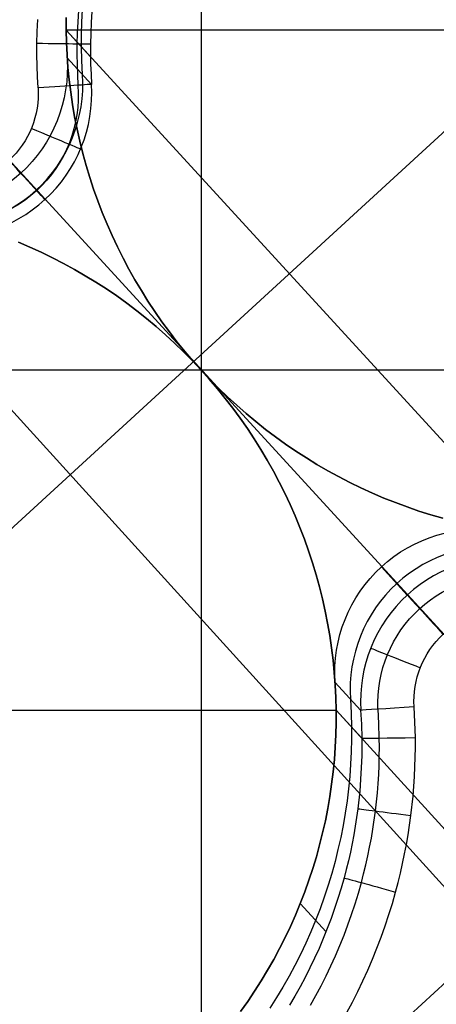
# Model space of a CAD drawing. Extents: x -274 to 274, y -220 to 276.
# Tile 55 of 164: x -212.12 to -206.33, y 212.39 to 226.09. Entities that reach past the tile are written whole.
import ezdxf

# ---------------------------------------------------------------- set-up
doc = ezdxf.new("R2010")
doc.units = 0
doc.layers.add('PREDEFINITO', color=7, linetype='CONTINUOUS')

msp = doc.modelspace()

# ---------------------------------------------------------------- linework, layer by layer
at = {"layer": 'PREDEFINITO'}
for p, q in [((-221.13, 210.861), (-198.277, 231.802)), ((-209.597, 230.8, 1), (-209.597, 211.629, 1)), ((-215.386, 227.54), (-203.8, 214.896)), ((-211.475, 225.944, 1), (-211.475, 226.116, 1)), ((-211.475, 226.116, 1), (-211.475, 225.944, 1)), ((-211.475, 226.116, 1), (-211.475, 225.944, 1)), ((-211.301, 226.215, 4.749), (-211.312, 226.06, 4.75)), ((-211.257, 226.055, 3), (-211.249, 226.227, 3)), ((-211.117, 226.2, 4.164), (-211.126, 226.049, 4.166)), ((-211.878, 225.923, 5), (-211.87, 226.09, 5)), ((-211.312, 226.06, 4.75), (-211.319, 225.904, 4.75)), ((-211.261, 225.883, 3), (-211.257, 226.055, 3)), ((-211.126, 226.049, 4.166), (-211.133, 225.898, 4.167)), ((-211.882, 225.756, 5), (-211.878, 225.923, 5)), ((-211.471, 225.77, 1), (-211.475, 225.944, 1)), ((-197.396, 225.944, 1), (-211.475, 225.944, 1)), ((-211.475, 225.944, 1), (-211.47, 225.751, 1)), ((-211.136, 225.573, 4.171), (-211.475, 225.944, 1)), ((-211.475, 225.944, 1), (-211.471, 225.77, 1)), ((-211.475, 225.944, 1), (-183.739, 195.675, 260.939)), ((-211.319, 225.904, 4.75), (-211.324, 225.749, 4.751)), ((-211.261, 225.71, 3), (-211.261, 225.883, 3)), ((-211.133, 225.898, 4.167), (-211.136, 225.747, 4.169)), ((-211.882, 225.601, 5), (-211.882, 225.756, 5)), ((-211.462, 225.597, 1), (-211.471, 225.77, 1)), ((-211.471, 225.77, 1), (-211.462, 225.597, 1)), ((-211.47, 225.751, 1), (-211.46, 225.559, 1)), ((-211.324, 225.749, 4.751), (-211.324, 225.606, 4.752)), ((-211.256, 225.518, 3), (-211.261, 225.71, 3)), ((-211.136, 225.747, 4.169), (-211.136, 225.607, 4.171)), ((-211.879, 225.447, 5), (-211.882, 225.601, 5)), ((-211.45, 225.424, 1), (-211.462, 225.597, 1)), ((-211.462, 225.597, 1), (-211.45, 225.424, 1)), ((-211.46, 225.559, 1), (-211.12, 225.188, 4.176)), ((-211.324, 225.606, 4.752), (-211.323, 225.462, 4.752)), ((-211.136, 225.607, 4.171), (-211.134, 225.467, 4.173)), ((-211.874, 225.293, 5), (-211.879, 225.447, 5)), ((-211.433, 225.251, 1), (-211.45, 225.424, 1)), ((-211.45, 225.424, 1), (-211.433, 225.251, 1)), ((-211.323, 225.462, 4.752), (-211.318, 225.319, 4.753)), ((-211.246, 225.326, 3), (-211.256, 225.518, 3)), ((-211.134, 225.467, 4.173), (-211.128, 225.328, 4.174)), ((-211.865, 225.139, 5), (-211.874, 225.293, 5)), ((-211.318, 225.319, 4.753), (-211.31, 225.176, 4.754)), ((-211.128, 225.328, 4.174), (-211.12, 225.188, 4.176)), ((-211.411, 225.079, 1), (-211.433, 225.251, 1)), ((-211.433, 225.251, 1), (-211.411, 225.079, 1)), ((-211.386, 224.907, 1), (-211.411, 225.079, 1)), ((-211.411, 225.079, 1), (-211.386, 224.907, 1)), ((-211.356, 224.736, 1), (-211.386, 224.907, 1)), ((-211.386, 224.907, 1), (-211.356, 224.736, 1)), ((-211.322, 224.566, 1), (-211.356, 224.736, 1)), ((-211.356, 224.736, 1), (-211.322, 224.566, 1)), ((-211.284, 224.397, 1), (-211.322, 224.566, 1)), ((-211.322, 224.566, 1), (-211.284, 224.397, 1)), ((-211.242, 224.228, 1), (-211.284, 224.397, 1)), ((-211.284, 224.397, 1), (-211.242, 224.228, 1)), ((-211.196, 224.061, 1), (-211.242, 224.228, 1)), ((-211.242, 224.228, 1), (-211.196, 224.061, 1)), ((-211.146, 223.895, 1), (-211.196, 224.061, 1)), ((-211.196, 224.061, 1), (-211.146, 223.895, 1)), ((-211.769, 223.585, 4.133), (-212.104, 223.951, 1)), ((-211.092, 223.73, 1), (-211.146, 223.895, 1)), ((-211.146, 223.895, 1), (-211.092, 223.73, 1)), ((-211.033, 223.567, 1), (-211.092, 223.73, 1)), ((-211.092, 223.73, 1), (-211.033, 223.567, 1)), ((-214.845, 223.533, 1), (-186.923, 192.772, 263.505)), ((-210.971, 223.405, 1), (-211.033, 223.567, 1)), ((-211.033, 223.567, 1), (-210.971, 223.405, 1)), ((-210.905, 223.244, 1), (-210.971, 223.405, 1)), ((-210.971, 223.405, 1), (-210.905, 223.244, 1)), ((-210.835, 223.085, 1), (-210.905, 223.244, 1)), ((-210.905, 223.244, 1), (-210.835, 223.085, 1)), ((-210.761, 222.928, 1), (-210.835, 223.085, 1)), ((-210.835, 223.085, 1), (-210.761, 222.928, 1)), ((-212.138, 222.994, 1), (-211.978, 222.926, 1)), ((-211.978, 222.926, 1), (-212.138, 222.994, 1)), ((-211.978, 222.926, 1), (-211.82, 222.853, 1)), ((-211.82, 222.853, 1), (-211.978, 222.926, 1)), ((-211.82, 222.853, 1), (-211.664, 222.777, 1)), ((-211.664, 222.777, 1), (-211.82, 222.853, 1)), ((-210.683, 222.772, 1), (-210.761, 222.928, 1)), ((-210.761, 222.928, 1), (-210.683, 222.772, 1)), ((-211.664, 222.777, 1), (-211.51, 222.698, 1)), ((-211.51, 222.698, 1), (-211.664, 222.777, 1)), ((-211.51, 222.698, 1), (-211.358, 222.614, 1)), ((-211.358, 222.614, 1), (-211.51, 222.698, 1)), ((-210.602, 222.619, 1), (-210.683, 222.772, 1)), ((-210.683, 222.772, 1), (-210.602, 222.619, 1)), ((-211.358, 222.614, 1), (-211.208, 222.527, 1)), ((-211.208, 222.527, 1), (-211.358, 222.614, 1)), ((-210.517, 222.468, 1), (-210.602, 222.619, 1)), ((-210.602, 222.619, 1), (-210.517, 222.468, 1)), ((-211.208, 222.527, 1), (-211.06, 222.437, 1)), ((-211.06, 222.437, 1), (-211.208, 222.527, 1)), ((-211.06, 222.437, 1), (-210.915, 222.342, 1)), ((-210.915, 222.342, 1), (-211.06, 222.437, 1)), ((-210.428, 222.319, 1), (-210.517, 222.468, 1)), ((-210.517, 222.468, 1), (-210.428, 222.319, 1)), ((-210.915, 222.342, 1), (-210.771, 222.245, 1)), ((-210.771, 222.245, 1), (-210.915, 222.342, 1)), ((-210.336, 222.172, 1), (-210.428, 222.319, 1)), ((-210.428, 222.319, 1), (-210.336, 222.172, 1)), ((-210.771, 222.245, 1), (-210.631, 222.144, 1)), ((-210.631, 222.144, 1), (-210.771, 222.245, 1)), ((-210.631, 222.144, 1), (-210.492, 222.039, 1)), ((-210.492, 222.039, 1), (-210.631, 222.144, 1)), ((-210.24, 222.028, 1), (-210.336, 222.172, 1)), ((-210.336, 222.172, 1), (-210.24, 222.028, 1)), ((-210.492, 222.039, 1), (-210.357, 221.931, 1)), ((-210.357, 221.931, 1), (-210.492, 222.039, 1)), ((-210.141, 221.886, 1), (-210.24, 222.028, 1)), ((-210.24, 222.028, 1), (-210.141, 221.886, 1)), ((-210.357, 221.931, 1), (-210.223, 221.82, 1)), ((-210.223, 221.82, 1), (-210.357, 221.931, 1)), ((-210.038, 221.746, 1), (-210.141, 221.886, 1)), ((-210.141, 221.886, 1), (-210.038, 221.746, 1)), ((-210.223, 221.82, 1), (-210.093, 221.706, 1)), ((-210.093, 221.706, 1), (-210.223, 221.82, 1)), ((-209.933, 221.609, 1), (-210.038, 221.746, 1)), ((-210.038, 221.746, 1), (-209.933, 221.609, 1)), ((-210.093, 221.706, 1), (-209.965, 221.588, 1)), ((-209.965, 221.588, 1), (-210.093, 221.706, 1)), ((-209.965, 221.588, 1), (-209.84, 221.467, 1)), ((-209.84, 221.467, 1), (-209.965, 221.588, 1)), ((-209.823, 221.474, 1), (-209.933, 221.609, 1)), ((-209.933, 221.609, 1), (-209.823, 221.474, 1)), ((-209.84, 221.467, 1), (-209.718, 221.343, 1)), ((-209.718, 221.343, 1), (-209.84, 221.467, 1)), ((-209.711, 221.342, 1), (-209.823, 221.474, 1)), ((-209.823, 221.474, 1), (-209.711, 221.342, 1)), ((-209.718, 221.343, 1), (-209.599, 221.217, 1)), ((-209.599, 221.217, 1), (-209.718, 221.343, 1)), ((-209.595, 221.213, 1), (-209.711, 221.342, 1)), ((-209.711, 221.342, 1), (-209.595, 221.213, 1)), ((-199.158, 221.215, 1), (-220.035, 221.215, 1)), ((-209.599, 221.217, 1), (-209.483, 221.087, 1)), ((-209.483, 221.087, 1), (-209.599, 221.217, 1)), ((-209.476, 221.086, 1), (-209.595, 221.213, 1)), ((-209.595, 221.213, 1), (-209.476, 221.086, 1)), ((-209.483, 221.087, 1), (-209.37, 220.955, 1)), ((-209.37, 220.955, 1), (-209.483, 221.087, 1)), ((-209.354, 220.962, 1), (-209.476, 221.086, 1)), ((-209.476, 221.086, 1), (-209.354, 220.962, 1)), ((-209.37, 220.955, 1), (-209.261, 220.821, 1)), ((-209.261, 220.821, 1), (-209.37, 220.955, 1)), ((-209.229, 220.841, 1), (-209.354, 220.962, 1)), ((-209.354, 220.962, 1), (-209.229, 220.841, 1)), ((-209.261, 220.821, 1), (-209.155, 220.683, 1)), ((-209.155, 220.683, 1), (-209.261, 220.821, 1)), ((-209.101, 220.724, 1), (-209.229, 220.841, 1)), ((-209.229, 220.841, 1), (-209.101, 220.724, 1)), ((-209.155, 220.683, 1), (-209.052, 220.544, 1)), ((-209.052, 220.544, 1), (-209.155, 220.683, 1)), ((-208.97, 220.609, 1), (-209.101, 220.724, 1)), ((-209.101, 220.724, 1), (-208.97, 220.609, 1)), ((-209.052, 220.544, 1), (-208.953, 220.401, 1)), ((-208.953, 220.401, 1), (-209.052, 220.544, 1)), ((-208.837, 220.498, 1), (-208.97, 220.609, 1)), ((-208.97, 220.609, 1), (-208.837, 220.498, 1)), ((-208.701, 220.39, 1), (-208.837, 220.498, 1)), ((-208.837, 220.498, 1), (-208.701, 220.39, 1)), ((-208.953, 220.401, 1), (-208.858, 220.257, 1)), ((-208.858, 220.257, 1), (-208.953, 220.401, 1)), ((-208.563, 220.286, 1), (-208.701, 220.39, 1)), ((-208.701, 220.39, 1), (-208.563, 220.286, 1)), ((-208.858, 220.257, 1), (-208.765, 220.11, 1)), ((-208.765, 220.11, 1), (-208.858, 220.257, 1)), ((-208.422, 220.184, 1), (-208.563, 220.286, 1)), ((-208.563, 220.286, 1), (-208.422, 220.184, 1)), ((-208.765, 220.11, 1), (-208.677, 219.961, 1)), ((-208.677, 219.961, 1), (-208.765, 220.11, 1)), ((-208.279, 220.087, 1), (-208.422, 220.184, 1)), ((-208.422, 220.184, 1), (-208.279, 220.087, 1)), ((-208.133, 219.993, 1), (-208.279, 220.087, 1)), ((-208.279, 220.087, 1), (-208.133, 219.993, 1)), ((-208.677, 219.961, 1), (-208.592, 219.81, 1)), ((-208.592, 219.81, 1), (-208.677, 219.961, 1)), ((-207.986, 219.902, 1), (-208.133, 219.993, 1)), ((-208.133, 219.993, 1), (-207.986, 219.902, 1)), ((-208.592, 219.81, 1), (-208.51, 219.657, 1)), ((-208.51, 219.657, 1), (-208.592, 219.81, 1)), ((-207.836, 219.815, 1), (-207.986, 219.902, 1)), ((-207.986, 219.902, 1), (-207.836, 219.815, 1)), ((-207.684, 219.732, 1), (-207.836, 219.815, 1)), ((-207.836, 219.815, 1), (-207.684, 219.732, 1)), ((-207.529, 219.652, 1), (-207.684, 219.732, 1)), ((-207.684, 219.732, 1), (-207.529, 219.652, 1)), ((-208.964, 210.164), (-198.643, 219.622)), ((-208.51, 219.657, 1), (-208.433, 219.502, 1)), ((-208.433, 219.502, 1), (-208.51, 219.657, 1)), ((-207.373, 219.576, 1), (-207.529, 219.652, 1)), ((-207.529, 219.652, 1), (-207.373, 219.576, 1)), ((-207.215, 219.504, 1), (-207.373, 219.576, 1)), ((-207.373, 219.576, 1), (-207.215, 219.504, 1)), ((-208.433, 219.502, 1), (-208.359, 219.344, 1)), ((-208.359, 219.344, 1), (-208.433, 219.502, 1)), ((-207.055, 219.435, 1), (-207.215, 219.504, 1)), ((-207.215, 219.504, 1), (-207.055, 219.435, 1)), ((-206.894, 219.371, 1), (-207.055, 219.435, 1)), ((-207.055, 219.435, 1), (-206.894, 219.371, 1)), ((-208.359, 219.344, 1), (-208.288, 219.185, 1)), ((-208.288, 219.185, 1), (-208.359, 219.344, 1)), ((-206.731, 219.31, 1), (-206.894, 219.371, 1)), ((-206.894, 219.371, 1), (-206.731, 219.31, 1)), ((-206.567, 219.254, 1), (-206.731, 219.31, 1)), ((-206.731, 219.31, 1), (-206.567, 219.254, 1)), ((-206.402, 219.201, 1), (-206.567, 219.254, 1)), ((-206.567, 219.254, 1), (-206.402, 219.201, 1)), ((-208.288, 219.185, 1), (-208.222, 219.024, 1)), ((-208.222, 219.024, 1), (-208.288, 219.185, 1)), ((-206.235, 219.153, 1), (-206.402, 219.201, 1)), ((-206.402, 219.201, 1), (-206.235, 219.153, 1)), ((-208.222, 219.024, 1), (-208.16, 218.862, 1)), ((-208.16, 218.862, 1), (-208.222, 219.024, 1)), ((-208.16, 218.862, 1), (-208.102, 218.698, 1)), ((-208.102, 218.698, 1), (-208.16, 218.862, 1)), ((-208.102, 218.698, 1), (-208.047, 218.534, 1)), ((-208.047, 218.534, 1), (-208.102, 218.698, 1)), ((-208.047, 218.534, 1), (-207.997, 218.368, 1)), ((-207.997, 218.368, 1), (-208.047, 218.534, 1)), ((-206.729, 218.085, 4.367), (-207.089, 218.478, 1)), ((-207.997, 218.368, 1), (-207.951, 218.201, 1)), ((-207.951, 218.201, 1), (-207.997, 218.368, 1)), ((-207.951, 218.201, 1), (-207.909, 218.032, 1)), ((-207.909, 218.032, 1), (-207.951, 218.201, 1)), ((-207.909, 218.032, 1), (-207.871, 217.863, 1)), ((-207.871, 217.863, 1), (-207.909, 218.032, 1)), ((-207.871, 217.863, 1), (-207.837, 217.693, 1)), ((-207.837, 217.693, 1), (-207.871, 217.863, 1)), ((-207.837, 217.693, 1), (-207.808, 217.523, 1)), ((-207.808, 217.523, 1), (-207.837, 217.693, 1)), ((-207.808, 217.523, 1), (-207.782, 217.351, 1)), ((-207.782, 217.351, 1), (-207.808, 217.523, 1)), ((-207.782, 217.351, 1), (-207.761, 217.179, 1)), ((-207.761, 217.179, 1), (-207.782, 217.351, 1)), ((-207.761, 217.179, 1), (-207.744, 217.006, 1)), ((-207.744, 217.006, 1), (-207.761, 217.179, 1)), ((-207.744, 217.006, 1), (-207.731, 216.833, 1)), ((-207.731, 216.833, 1), (-207.744, 217.006, 1)), ((-207.378, 216.482, 4.324), (-207.733, 216.87, 1)), ((-207.723, 216.678, 1), (-207.733, 216.87, 1)), ((-207.731, 216.833, 1), (-207.723, 216.659, 1)), ((-207.723, 216.659, 1), (-207.731, 216.833, 1)), ((-207.718, 216.486, 1), (-207.723, 216.678, 1)), ((-207.723, 216.659, 1), (-207.718, 216.486, 1)), ((-207.718, 216.486, 1), (-207.723, 216.659, 1)), ((-207.519, 216.636, 3), (-207.509, 216.444, 3)), ((-206.622, 216.317, 5), (-206.633, 216.532, 5)), ((-221.797, 216.486, 1), (-207.718, 216.486, 1)), ((-207.718, 216.486, 1), (-207.718, 216.313, 1)), ((-207.718, 216.313, 1), (-207.718, 216.486, 1)), ((-207.362, 216.097, 4.329), (-207.718, 216.486, 1)), ((-207.718, 216.313, 1), (-207.718, 216.486, 1)), ((-207.718, 216.486, 1), (-179.956, 185.897, 262.021)), ((-207.509, 216.444, 3), (-207.504, 216.252, 3)), ((-207.378, 216.482, 4.324), (-207.367, 216.288, 4.326)), ((-207.124, 216.297, 4.807), (-207.136, 216.498, 4.806)), ((-207.718, 216.313, 1), (-207.722, 216.14, 1)), ((-207.722, 216.14, 1), (-207.718, 216.313, 1)), ((-207.722, 216.14, 1), (-207.718, 216.313, 1)), ((-207.504, 216.252, 3), (-207.504, 216.079, 3)), ((-207.367, 216.288, 4.326), (-207.362, 216.094, 4.329)), ((-207.118, 216.097, 4.807), (-207.124, 216.297, 4.807)), ((-206.616, 216.103, 5), (-206.622, 216.317, 5)), ((-207.722, 216.14, 1), (-207.731, 215.968, 1)), ((-207.731, 215.968, 1), (-207.722, 216.14, 1)), ((-207.731, 215.968, 1), (-207.722, 216.14, 1)), ((-207.117, 215.97, 4.808), (-207.118, 216.097, 4.807)), ((-206.616, 215.967, 5), (-206.616, 216.103, 5)), ((-207.731, 215.968, 1), (-207.743, 215.797, 1)), ((-207.743, 215.797, 1), (-207.731, 215.968, 1)), ((-207.743, 215.797, 1), (-207.731, 215.968, 1)), ((-207.504, 216.079, 3), (-207.508, 215.907, 3)), ((-207.361, 215.971, 4.33), (-207.363, 215.848, 4.332)), ((-207.362, 216.094, 4.329), (-207.361, 215.971, 4.33)), ((-207.118, 215.843, 4.808), (-207.117, 215.97, 4.808)), ((-206.618, 215.831, 5), (-206.616, 215.967, 5)), ((-207.508, 215.907, 3), (-207.517, 215.735, 3)), ((-207.363, 215.848, 4.332), (-207.373, 215.603, 4.335)), ((-207.122, 215.716, 4.809), (-207.118, 215.843, 4.808)), ((-206.629, 215.56, 5), (-206.618, 215.831, 5)), ((-207.743, 215.797, 1), (-207.76, 215.625, 1)), ((-207.76, 215.625, 1), (-207.743, 215.797, 1)), ((-207.76, 215.625, 1), (-207.743, 215.797, 1)), ((-207.517, 215.735, 3), (-207.529, 215.563, 3)), ((-207.127, 215.589, 4.809), (-207.122, 215.716, 4.809)), ((-207.76, 215.625, 1), (-207.781, 215.455, 1)), ((-207.781, 215.455, 1), (-207.76, 215.625, 1)), ((-207.781, 215.455, 1), (-207.76, 215.625, 1)), ((-207.529, 215.563, 3), (-207.546, 215.392, 3)), ((-207.373, 215.603, 4.335), (-207.391, 215.358, 4.337)), ((-207.135, 215.462, 4.81), (-207.127, 215.589, 4.809)), ((-206.649, 215.289, 5), (-206.629, 215.56, 5)), ((-207.781, 215.455, 1), (-207.806, 215.285, 1)), ((-207.806, 215.285, 1), (-207.781, 215.455, 1)), ((-207.806, 215.285, 1), (-207.781, 215.455, 1)), ((-207.145, 215.335, 4.81), (-207.135, 215.462, 4.81)), ((-207.806, 215.285, 1), (-207.836, 215.115, 1)), ((-207.836, 215.115, 1), (-207.806, 215.285, 1)), ((-207.836, 215.115, 1), (-207.806, 215.285, 1)), ((-207.546, 215.392, 3), (-207.567, 215.221, 3)), ((-207.391, 215.358, 4.337), (-207.417, 215.114, 4.34)), ((-207.172, 215.083, 4.811), (-207.145, 215.335, 4.81)), ((-206.679, 215.019, 5), (-206.649, 215.289, 5)), ((-207.567, 215.221, 3), (-207.592, 215.051, 3)), ((-207.836, 215.115, 1), (-207.869, 214.947, 1)), ((-207.869, 214.947, 1), (-207.836, 215.115, 1)), ((-207.869, 214.947, 1), (-207.836, 215.115, 1)), ((-207.592, 215.051, 3), (-207.622, 214.882, 3)), ((-207.417, 215.114, 4.34), (-207.453, 214.871, 4.343)), ((-207.208, 214.831, 4.812), (-207.172, 215.083, 4.811)), ((-206.718, 214.751, 5), (-206.679, 215.019, 5)), ((-207.869, 214.947, 1), (-207.907, 214.779, 1)), ((-207.907, 214.779, 1), (-207.869, 214.947, 1)), ((-207.907, 214.779, 1), (-207.869, 214.947, 1)), ((-207.622, 214.882, 3), (-207.655, 214.713, 3)), ((-207.453, 214.871, 4.343), (-207.473, 214.75, 4.344)), ((-207.907, 214.779, 1), (-207.948, 214.612, 1)), ((-207.948, 214.612, 1), (-207.907, 214.779, 1)), ((-207.948, 214.612, 1), (-207.907, 214.779, 1)), ((-207.473, 214.75, 4.344), (-207.496, 214.629, 4.345)), ((-207.229, 214.706, 4.813), (-207.208, 214.831, 4.812)), ((-206.741, 214.617, 5), (-206.718, 214.751, 5)), ((-207.948, 214.612, 1), (-207.994, 214.446, 1)), ((-207.994, 214.446, 1), (-207.948, 214.612, 1)), ((-207.994, 214.446, 1), (-207.948, 214.612, 1)), ((-207.655, 214.713, 3), (-207.693, 214.545, 3)), ((-207.496, 214.629, 4.345), (-207.521, 214.509, 4.346)), ((-207.253, 214.581, 4.813), (-207.229, 214.706, 4.813)), ((-206.767, 214.484, 5), (-206.741, 214.617, 5)), ((-207.693, 214.545, 3), (-207.734, 214.379, 3)), ((-207.521, 214.509, 4.346), (-207.548, 214.39, 4.347)), ((-207.306, 214.332, 4.814), (-207.278, 214.456, 4.813)), ((-207.278, 214.456, 4.813), (-207.253, 214.581, 4.813)), ((-206.794, 214.351, 5), (-206.767, 214.484, 5)), ((-207.994, 214.446, 1), (-208.044, 214.281, 1)), ((-208.044, 214.282, 1), (-207.994, 214.446, 1)), ((-208.044, 214.281, 1), (-207.994, 214.446, 1)), ((-207.734, 214.379, 3), (-207.78, 214.213, 3)), ((-207.548, 214.39, 4.347), (-207.577, 214.27, 4.349)), ((-207.336, 214.209, 4.814), (-207.306, 214.332, 4.814)), ((-206.824, 214.218, 5), (-206.794, 214.351, 5)), ((-208.098, 214.118, 1), (-208.044, 214.282, 1)), ((-208.044, 214.281, 1), (-208.098, 214.118, 1)), ((-208.098, 214.118, 1), (-208.044, 214.281, 1)), ((-207.78, 214.213, 3), (-207.83, 214.048, 3)), ((-207.577, 214.27, 4.349), (-207.608, 214.152, 4.35)), ((-207.368, 214.086, 4.814), (-207.336, 214.209, 4.814)), ((-206.857, 214.087, 5), (-206.824, 214.218, 5)), ((-208.098, 214.118, 1), (-208.156, 213.956, 1)), ((-208.156, 213.956, 1), (-208.098, 214.118, 1)), ((-208.156, 213.956, 1), (-208.098, 214.118, 1)), ((-207.83, 214.048, 3), (-207.884, 213.884, 3)), ((-207.608, 214.152, 4.35), (-207.649, 214.009, 4.351)), ((-207.41, 213.937, 4.815), (-207.368, 214.086, 4.814)), ((-206.892, 213.955, 5), (-206.857, 214.087, 5)), ((-208.156, 213.956, 1), (-208.218, 213.794, 1)), ((-208.218, 213.794, 1), (-208.156, 213.956, 1)), ((-208.218, 213.794, 1), (-208.156, 213.956, 1)), ((-207.649, 214.009, 4.351), (-207.693, 213.866, 4.352)), ((-207.455, 213.79, 4.815), (-207.41, 213.937, 4.815)), ((-206.937, 213.797, 5), (-206.892, 213.955, 5)), ((-208.218, 213.794, 1), (-208.285, 213.635, 1)), ((-208.285, 213.635, 1), (-208.218, 213.794, 1)), ((-208.285, 213.635, 1), (-208.218, 213.794, 1)), ((-207.859, 213.403, 4.356), (-208.218, 213.794, 1)), ((-207.884, 213.884, 3), (-207.942, 213.722, 3)), ((-207.693, 213.866, 4.352), (-207.74, 213.725, 4.353)), ((-207.503, 213.643, 4.816), (-207.455, 213.79, 4.815)), ((-206.985, 213.64, 5), (-206.937, 213.797, 5)), ((-208.285, 213.635, 1), (-208.355, 213.477, 1)), ((-208.355, 213.477, 1), (-208.285, 213.635, 1)), ((-208.355, 213.477, 1), (-208.285, 213.635, 1)), ((-207.942, 213.722, 3), (-208.004, 213.561, 3)), ((-207.74, 213.725, 4.353), (-207.79, 213.585, 4.355)), ((-207.554, 213.498, 4.816), (-207.503, 213.643, 4.816)), ((-207.037, 213.483, 5), (-206.985, 213.64, 5)), ((-208.004, 213.561, 3), (-208.071, 213.401, 3)), ((-207.79, 213.585, 4.355), (-207.842, 213.446, 4.356)), ((-207.609, 213.354, 4.816), (-207.554, 213.498, 4.816)), ((-208.355, 213.477, 1), (-208.428, 213.322, 1)), ((-208.428, 213.322, 1), (-208.355, 213.477, 1)), ((-208.428, 213.322, 1), (-208.355, 213.477, 1)), ((-208.071, 213.401, 3), (-208.141, 213.244, 3)), ((-207.842, 213.446, 4.356), (-207.898, 213.307, 4.357)), ((-207.093, 213.328, 5), (-207.037, 213.483, 5)), ((-208.428, 213.322, 1), (-208.506, 213.168, 1)), ((-208.506, 213.168, 1), (-208.428, 213.322, 1)), ((-208.506, 213.168, 1), (-208.428, 213.322, 1)), ((-208.141, 213.244, 3), (-208.214, 213.088, 3)), ((-207.898, 213.307, 4.357), (-207.957, 213.171, 4.358)), ((-207.666, 213.211, 4.817), (-207.609, 213.354, 4.816)), ((-207.151, 213.174, 5), (-207.093, 213.328, 5)), ((-208.506, 213.168, 1), (-208.587, 213.016, 1)), ((-208.587, 213.016, 1), (-208.506, 213.168, 1)), ((-208.587, 213.016, 1), (-208.506, 213.168, 1)), ((-208.214, 213.088, 3), (-208.292, 212.934, 3)), ((-207.957, 213.171, 4.358), (-208.019, 213.035, 4.359)), ((-207.727, 213.069, 4.817), (-207.666, 213.211, 4.817)), ((-207.213, 213.021, 5), (-207.151, 213.174, 5)), ((-208.587, 213.016, 1), (-208.672, 212.867, 1)), ((-208.672, 212.867, 1), (-208.587, 213.016, 1)), ((-208.672, 212.867, 1), (-208.587, 213.016, 1)), ((-208.019, 213.035, 4.359), (-208.083, 212.901, 4.36)), ((-207.791, 212.928, 4.817), (-207.727, 213.069, 4.817)), ((-207.278, 212.87, 5), (-207.213, 213.021, 5)), ((-208.672, 212.867, 1), (-208.761, 212.72, 1)), ((-208.761, 212.72, 1), (-208.672, 212.867, 1)), ((-208.761, 212.72, 1), (-208.672, 212.867, 1)), ((-208.292, 212.934, 3), (-208.373, 212.783, 3)), ((-208.083, 212.901, 4.36), (-208.15, 212.768, 4.36)), ((-207.857, 212.789, 4.818), (-207.791, 212.928, 4.817)), ((-207.347, 212.72, 5), (-207.278, 212.87, 5)), ((-208.761, 212.72, 1), (-208.853, 212.575, 1)), ((-208.853, 212.575, 1), (-208.761, 212.72, 1)), ((-208.853, 212.575, 1), (-208.761, 212.72, 1)), ((-208.373, 212.783, 3), (-208.458, 212.633, 3)), ((-208.15, 212.768, 4.36), (-208.221, 212.637, 4.361)), ((-207.927, 212.652, 4.818), (-207.857, 212.789, 4.818)), ((-207.418, 212.572, 5), (-207.347, 212.72, 5)), ((-208.853, 212.575, 1), (-208.949, 212.432, 1)), ((-208.949, 212.432, 1), (-208.853, 212.575, 1)), ((-208.949, 212.432, 1), (-208.853, 212.575, 1)), ((-208.458, 212.633, 3), (-208.547, 212.486, 3)), ((-208.221, 212.637, 4.361), (-208.293, 212.507, 4.362)), ((-207.999, 212.515, 4.818), (-207.927, 212.652, 4.818)), ((-207.493, 212.425, 5), (-207.418, 212.572, 5)), ((-208.949, 212.432, 1), (-209.049, 212.292, 1)), ((-209.049, 212.292, 1), (-208.949, 212.432, 1)), ((-209.049, 212.292, 1), (-208.949, 212.432, 1)), ((-208.547, 212.486, 3), (-208.639, 212.341, 3)), ((-208.293, 212.507, 4.362), (-208.369, 212.379, 4.363)), ((-208.075, 212.381, 4.819), (-207.999, 212.515, 4.818)), ((-207.571, 212.28, 5), (-207.493, 212.425, 5))]:
    msp.add_line(p, q, dxfattribs=at)
at = {"layer": 'PREDEFINITO', "extrusion": (-0.140503, 0.153332, 0.978135)}
msp.add_circle((-1.92, -134.262, 795.299), 7, dxfattribs=at)
at = {"layer": 'PREDEFINITO', "extrusion": (-0.011051, 0.01206, -0.999866)}
msp.add_arc((204.482, 225.869, 3.984), 9.564, 47.8788, 227.1126, dxfattribs=at)
at = {"layer": 'PREDEFINITO', "extrusion": (-1.69153e-16, -9.21748e-17, -1)}
msp.add_arc((204.34, 225.709, -2.5), 9.588, 48.0237, 226.9758, dxfattribs=at)
at = {"layer": 'PREDEFINITO', "extrusion": (-0.004187, 0.004272, -0.999982)}
msp.add_arc((204.526, 225.931, 1.526), 9.28, 47.9488, 227.0491, dxfattribs=at)
at = {"layer": 'PREDEFINITO', "extrusion": (0.008284, -0.009039, 0.999925)}
for centre, start, end in [((-204.168, 225.531, 0.52), 312.919, 132.0853), ((-214.386, 216.167, 0.52), 132.9197, 312.0859)]:
    msp.add_arc(centre, 9.57, start, end, dxfattribs=at)
at = {"layer": 'PREDEFINITO', "extrusion": (0.002889, -0.003384, 0.99999)}
msp.add_arc((-204.129, 225.495, 3.426), 9.357, 312.9691, 132.0314, dxfattribs=at)
at = {"layer": 'PREDEFINITO', "extrusion": (1.90181e-16, -5.08041e-16, -1)}
msp.add_arc((204.146, 225.511, -5), 8.828, 48.0077, 226.9922, dxfattribs=at)
at = {"layer": 'PREDEFINITO'}
for centre, radius, start, end in [((-204.491, 225.893), 8.575, 313.0024, 131.9987), ((-213.242, 225.192, 3), 2, 261.1724, 3.8273), ((-214.702, 216.536), 8.575, 133.0063, 312.0025), ((-205.524, 216.77, 3), 2, 81.1724, 183.8273)]:
    msp.add_arc(centre, radius, start, end, dxfattribs=at)
at = {"layer": 'PREDEFINITO', "extrusion": (-0.012146, -0.999926, 6.09259e-05)}
msp.add_arc((-214.608, 4.264, -223.165), 0.75, 353.8107, 90.0019, dxfattribs=at)
at = {"layer": 'PREDEFINITO', "extrusion": (1.44155e-14, -1.48899e-14, -1)}
msp.add_arc((213.456, 225.426, -1), 2, 176.1727, 278.8276, dxfattribs=at)
at = {"layer": 'PREDEFINITO', "extrusion": (0.039428, -0.043028, 0.998296)}
msp.add_arc((-5.081, 309.639, -13.844), 2.009, 219.0023, 320.9976, dxfattribs=at)
at = {"layer": 'PREDEFINITO', "extrusion": (-0.016057, 0.017523, -0.999718)}
msp.add_arc((5.081, 309.897, 2.587), 1.788, 217.7893, 322.2109, dxfattribs=at)
at = {"layer": 'PREDEFINITO', "extrusion": (7.67557e-15, -8.37646e-15, -1)}
msp.add_arc((213.118, 225.057, -5), 1.256, 176.2896, 278.7107, dxfattribs=at)
at = {"layer": 'PREDEFINITO', "extrusion": (0.066749, -0.99777, 3.21459e-09)}
msp.add_arc((-196.364, 4.25, -238.778), 0.75, 354.3479, 90, dxfattribs=at)
at = {"layer": 'PREDEFINITO', "extrusion": (-0.385484, -0.922715, -4.29648e-06)}
msp.add_arc((-282.147, 4.249, -125.511), 0.75, 351.8207, 90.0006, dxfattribs=at)
at = {"layer": 'PREDEFINITO', "extrusion": (-0.737279, -0.675588, -1.66114e-11)}
msp.add_arc((-308.654, 4.25, 5.081), 0.75, 351.0008, 90.0006, dxfattribs=at)
at = {"layer": 'PREDEFINITO', "extrusion": (-0.011051, 0.012059, -0.999866)}
msp.add_arc((214.708, 216.496, 3.984), 9.564, 227.8754, 47.109, dxfattribs=at)
at = {"layer": 'PREDEFINITO', "extrusion": (1.72318e-16, 1.57914e-16, -1)}
msp.add_arc((214.533, 216.37, -2.5), 9.588, 228.0215, 46.9736, dxfattribs=at)
at = {"layer": 'PREDEFINITO', "extrusion": (-0.003891, 0.004543, -0.999982)}
msp.add_arc((214.741, 216.571, 1.524), 9.28, 227.9456, 47.0453, dxfattribs=at)
at = {"layer": 'PREDEFINITO', "extrusion": (0.00312, -0.003173, 0.99999)}
msp.add_arc((-214.339, 216.139, 3.424), 9.357, 132.9699, 312.0321, dxfattribs=at)
at = {"layer": 'PREDEFINITO', "extrusion": (7.07183e-16, -1.70751e-16, -1)}
msp.add_arc((214.352, 216.159, -5), 8.828, 228.0071, 46.9915, dxfattribs=at)
at = {"layer": 'PREDEFINITO', "extrusion": (2.35527e-15, 4.16528e-15, -1)}
msp.add_arc((205.738, 217.003, -1), 2, 356.1727, 98.8276, dxfattribs=at)
at = {"layer": 'PREDEFINITO', "extrusion": (0.039427, -0.043028, 0.998296)}
msp.add_arc((-5.081, 298.187, -13.175), 2.009, 39.0009, 140.999, dxfattribs=at)
at = {"layer": 'PREDEFINITO', "extrusion": (-0.015238, 0.016629, -0.999746)}
msp.add_arc((5.081, 298.444, 1.952), 1.787, 39.8642, 140.1359, dxfattribs=at)
at = {"layer": 'PREDEFINITO', "extrusion": (0.737279, 0.675588, -9.85861e-11)}
msp.add_arc((299.712, 4.25, -5.081), 0.75, 9.0005, 90.0021, dxfattribs=at)
at = {"layer": 'PREDEFINITO', "extrusion": (3.83765e-15, -4.18808e-15, -1)}
msp.add_arc((205.38, 216.613, -5), 1.256, 356.288, 98.7123, dxfattribs=at)
at = {"layer": 'PREDEFINITO', "extrusion": (0.367706, 0.929942, 1.85358e-05)}
msp.add_arc((271.897, 4.248, 125.917), 0.75, 8.1073, 90.0016, dxfattribs=at)
at = {"layer": 'PREDEFINITO', "extrusion": (0.066749, -0.99777, 3.21359e-09)}
msp.add_arc((-191.719, 4.25, -229.841), 0.75, 90, 174.3479, dxfattribs=at)
at = {"layer": 'PREDEFINITO', "extrusion": (-0.011874, 0.999929, -1.25339e-05)}
msp.add_arc((204.036, 4.253, 218.541), 0.75, 6.0294, 89.9993, dxfattribs=at)
at = {"layer": 'PREDEFINITO', "extrusion": (0.12707, 0.991894, 5.09656e-05)}
msp.add_arc((232.326, 4.241, 187.014), 0.75, 6.8954, 90.002, dxfattribs=at)
at = {"layer": 'PREDEFINITO', "extrusion": (0.26441, 0.96441, -9.12462e-05)}
msp.add_arc((256.1, 4.264, 151.636), 0.75, 7.6397, 89.9972, dxfattribs=at)

doc.saveas('drawing.dxf')
